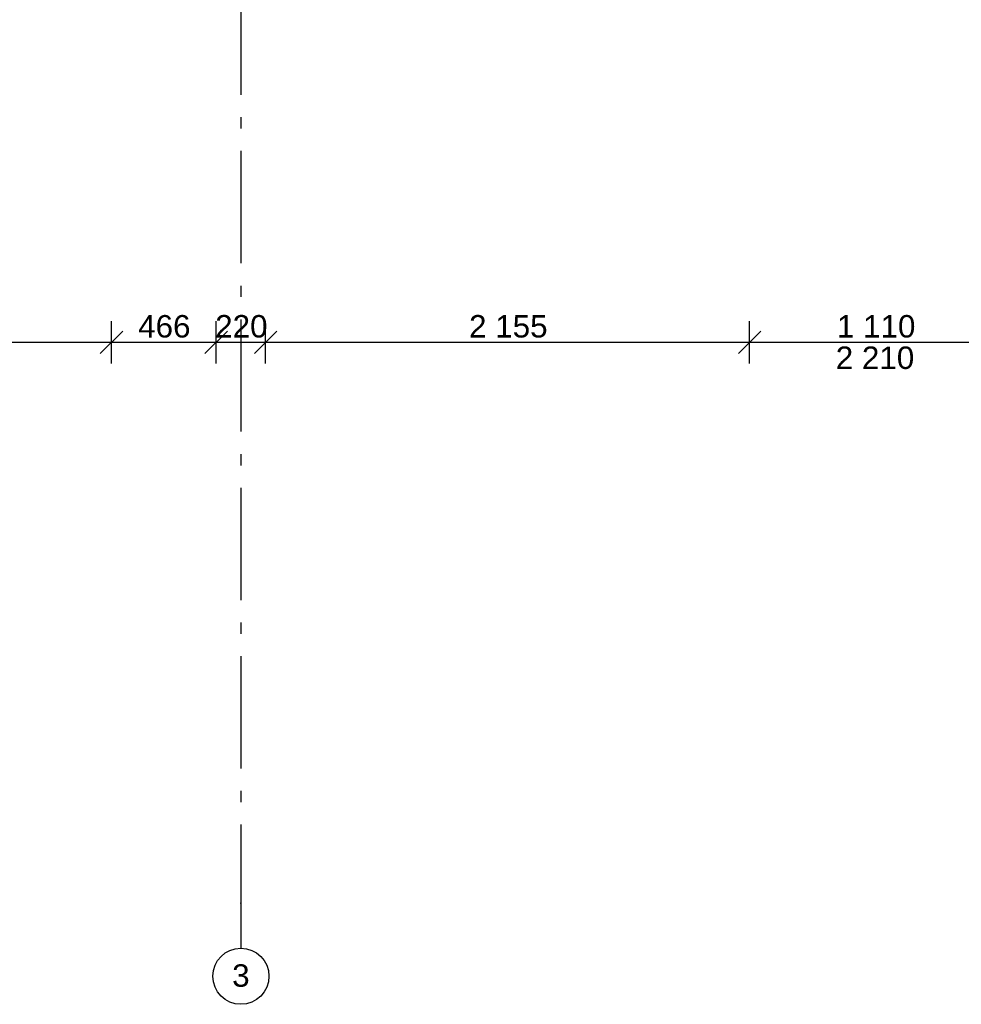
# Model space of a CAD drawing. Header units: millimetres. Extents: x -150 to 340931, y -1115 to 365939.
# Tile 73 of 253: x 285166 to 289358, y 339537 to 343922. Entities that reach past the tile are written whole.
import ezdxf
from ezdxf.enums import TextEntityAlignment as Align

# ---------------------------------------------------------------- set-up
doc = ezdxf.new("R2010")
doc.units = ezdxf.units.MM
doc.header["$LTSCALE"] = 0.5
doc.header["$MEASUREMENT"] = 0
doc.linetypes.add('Akselinje', pattern=[1500, 1000, -200, 100, -200])
doc.linetypes.add('PLINE', pattern=[0])
for name, color, linetype in [('82-- Modullinjer(Nye konstruksjoner)', 7, 'Continuous'), ('842-M___1_50 Målsetting bygning', 7, 'Continuous'), ('842-M___1_50 Målsetting bygning(Nye konstruksjoner)', 7, 'Continuous')]:
    doc.layers.add(name, color=color, linetype=linetype)
doc.styles.add('GENERATED_STYLE_3', font='arial.ttf')
doc.styles.add('GENERATED_STYLE_5', font='arial.ttf')
doc.dimstyles.new('GENERATED_STYLE__1', dxfattribs={"dimtxt": 100, "dimasz": 95, "dimexe": 0.18, "dimexo": 0.0625, "dimgap": 0, "dimtad": 1, "dimtih": 1, "dimtoh": 1, "dimdec": 0, "dimzin": 0, "dimdsep": 46, "dimtxsty": 'GENERATED_STYLE_3', "dimblk": 'ARROWHEAD_6', "dimblk1": 'ARROWHEAD_6', "dimblk2": 'ARROWHEAD_6', "dimcen": 0.09, "dimse1": 1, "dimse2": 1, "dimclrd": 256, "dimclre": 256, "dimclrt": 256, "dimadec": 1, "dimazin": 0, "dimtfac": 1, "dimtdec": 4, "dimtmove": 0, "dimatfit": 3, "dimfxl": 1, "dimtolj": 1, "dimtzin": 0, "dimarcsym": 0})

# ---------------------------------------------------------------- blocks, each defined once
blk = doc.blocks.new('Standard grid marker[84]', base_point=(286151, 363787.1))
at = {"layer": '82-- Modullinjer(Nye konstruksjoner)', "linetype": 'Akselinje'}
for p, q in [((286151, 363587.1), (286151, 339987.1)), ((286151, 339987.1), (286151, 339787.1))]:
    blk.add_line(p, q, dxfattribs=at)
at = {"layer": '82-- Modullinjer(Nye konstruksjoner)', "linetype": 'PLINE'}
blk.add_circle((286151, 339662.1), 125, dxfattribs=at)
at = {"layer": '82-- Modullinjer(Nye konstruksjoner)', "linetype": 'Akselinje'}
blk.add_point((286151, 339987.1), dxfattribs=at)
blk.add_point((286151, 339987.1), dxfattribs=at)
at = {"layer": '82-- Modullinjer(Nye konstruksjoner)', "style": 'GENERATED_STYLE_5'}
for tag, p in [('AC_MarkerText_1_0', (286151, 363965.3)), ('AC_MarkerText_1_1', (286151, 339715.3))]:
    blk.add_attdef(tag, text='', height=100, rotation=360, dxfattribs=at).set_placement(p, align=Align.TOP_CENTER)
blk = doc.blocks.new('*D774')
at = {"layer": '842-M___1_50 Målsetting bygning(Nye konstruksjoner)', "linetype": 'PLINE'}
for p, q in [((276294.5, 363585.1), (276294.5, 363772.6)), ((335668.8, 363585.1), (335668.8, 363772.6)), ((276344.5, 363728.9), (276244.5, 363628.9)), ((335618.8, 363628.9), (335718.8, 363728.9)), ((276219.5, 363678.9), (276294.5, 363678.9)), ((276294.5, 363678.9), (335668.8, 363678.9)), ((335668.8, 363678.9), (335743.8, 363678.9))]:
    blk.add_line(p, q, dxfattribs=at)
at = {"layer": '842-M___1_50 Målsetting bygning(Nye konstruksjoner)', "insert": (305772, 363698.9), "char_height": 100, "attachment_point": 7, "style": 'GENERATED_STYLE_3'}
blk.add_mtext('\\A1;{\\pql;\\fArial|b0|i0|c0|p0;\\W1.000000;59\xa0374}', dxfattribs=at)
blk = doc.blocks.new('ARROWHEAD_6')
at = {"linetype": 'Continuous'}
for p, q in [((-0.5, -0.5), (0.5, 0.5)), ((0, 0), (-1, 0))]:
    blk.add_line(p, q, dxfattribs=at)
blk = doc.blocks.new('*D891')
at = {"layer": '842-M___1_50 Målsetting bygning', "linetype": 'PLINE'}
for p, q in [((283565, 342391.1), (283565, 342578.6)), ((285575, 342391.1), (285575, 342578.6)), ((283615, 342534.9), (283515, 342434.9)), ((285625, 342534.9), (285525, 342434.9)), ((283565, 342484.9), (285575, 342484.9))]:
    blk.add_line(p, q, dxfattribs=at)
at = {"layer": '842-M___1_50 Målsetting bygning', "char_height": 100, "attachment_point": 7, "style": 'GENERATED_STYLE_3'}
for s, insert in [('\\A1;{\\pql;\\fArial|b0|i0|c0|p0;\\W1.000000;2\xa0010}', (284398.4, 342504.9)), ('\\A1;{\\pql;\\fArial|b0|i0|c0|p0;\\W1.000000;2\xa0210}', (284398.4, 342364.9))]:
    blk.add_mtext(s, dxfattribs=dict(at, insert=insert))
blk = doc.blocks.new('*D892')
at = {"layer": '842-M___1_50 Målsetting bygning', "linetype": 'PLINE'}
for p, q in [((285575, 342391.1), (285575, 342578.6)), ((286041, 342391.1), (286041, 342578.6)), ((285625, 342534.9), (285525, 342434.9)), ((286091, 342534.9), (285991, 342434.9)), ((285575, 342484.9), (286041, 342484.9))]:
    blk.add_line(p, q, dxfattribs=at)
at = {"layer": '842-M___1_50 Målsetting bygning', "char_height": 100, "attachment_point": 7, "style": 'GENERATED_STYLE_3'}
for s, insert in [('\\A1;{\\pql;\\fArial|b0|i0|c0|p0;\\W1.000000;466}', (285693.6, 342504.9)), ('\\A1;{\\pql;\\fArial|b0|i0|c0|p0;\\W1.000000;220}', (286036.6, 342504.9))]:
    blk.add_mtext(s, dxfattribs=dict(at, insert=insert))
blk = doc.blocks.new('*D893')
at = {"layer": '842-M___1_50 Målsetting bygning', "linetype": 'PLINE'}
for p, q in [((286041, 342391.1), (286041, 342578.6)), ((286261, 342391.1), (286261, 342578.6)), ((286091, 342534.9), (285991, 342434.9)), ((286311, 342534.9), (286211, 342434.9)), ((286041, 342484.9), (286261, 342484.9))]:
    blk.add_line(p, q, dxfattribs=at)
blk = doc.blocks.new('*D894')
at = {"layer": '842-M___1_50 Målsetting bygning', "linetype": 'PLINE'}
for p, q in [((286261, 342391.1), (286261, 342578.6)), ((288416, 342391.1), (288416, 342578.6)), ((286311, 342534.9), (286211, 342434.9)), ((288466, 342534.9), (288366, 342434.9)), ((286261, 342484.9), (288416, 342484.9))]:
    blk.add_line(p, q, dxfattribs=at)
at = {"layer": '842-M___1_50 Målsetting bygning', "insert": (287166.9, 342504.9), "char_height": 100, "attachment_point": 7, "style": 'GENERATED_STYLE_3'}
blk.add_mtext('\\A1;{\\pql;\\fArial|b0|i0|c0|p0;\\W1.000000;2\xa0155}', dxfattribs=at)
blk = doc.blocks.new('*D895')
at = {"layer": '842-M___1_50 Målsetting bygning', "linetype": 'PLINE'}
for p, q in [((288416, 342391.1), (288416, 342578.6)), ((289526, 342391.1), (289526, 342578.6)), ((288466, 342534.9), (288366, 342434.9)), ((289576, 342534.9), (289476, 342434.9)), ((288416, 342484.9), (289526, 342484.9))]:
    blk.add_line(p, q, dxfattribs=at)
at = {"layer": '842-M___1_50 Målsetting bygning', "char_height": 100, "attachment_point": 7, "style": 'GENERATED_STYLE_3'}
for s, insert in [('\\A1;{\\pql;\\fArial|b0|i0|c0|p0;\\W1.000000;1\xa0110}', (288804.5, 342504.9)), ('\\A1;{\\pql;\\fArial|b0|i0|c0|p0;\\W1.000000;112}', (289472.7, 342504.9)), ('\\A1;{\\pql;\\fArial|b0|i0|c0|p0;\\W1.000000;2\xa0210}', (288799.4, 342364.9))]:
    blk.add_mtext(s, dxfattribs=dict(at, insert=insert))

msp = doc.modelspace()

# ---------------------------------------------------------------- block references
at = {"layer": '82-- Modullinjer(Nye konstruksjoner)', "linetype": 'PLINE'}
ref = msp.add_blockref('Standard grid marker[84]', (286151, 363787.1), dxfattribs=at)
ref.add_attrib('AC_MarkerText_1_1', '3', dxfattribs={"color": 7, "height": 100, "rotation": 360, "style": 'GENERATED_STYLE_5'}).set_placement((286151, 339715.3), align=Align.TOP_CENTER)

# ---------------------------------------------------------------- dimensions: what is measured, and where the dimension line sits
at = {"layer": '842-M___1_50 Målsetting bygning', "linetype": 'Continuous'}
for base, p1, p2, picture, middle in [((286041, 342484.9), (285575, 349380.7), (286041, 352230.7), '*D892', (285807.8, 342554.9)), ((286261, 342484.9), (286041, 352230.7), (286261, 352230.7), '*D893', (286150.8, 342554.9)), ((288416, 342484.9), (286261, 352230.7), (288416, 348080.7), '*D894', (287338.5, 342554.9)), ((285575, 342484.9), (283565, 349380.7), (285575, 349380.7), '*D891', (284570, 342554.9)), ((289526, 342484.9), (288416, 348080.7), (289526, 348080.7), '*D895', (288976, 342554.9))]:
    dim = msp.add_linear_dim(base=base, p1=p1, p2=p2, dimstyle='GENERATED_STYLE__1', dxfattribs=at)
    dim.commit()
    dim.dimension.update_dxf_attribs({"geometry": picture, "text_midpoint": middle, "dimtype": 160})
at = {"layer": '842-M___1_50 Målsetting bygning(Nye konstruksjoner)', "linetype": 'Continuous'}
dim = msp.add_linear_dim(base=(335668.8, 363678.9), p1=(276294.5, 358685.2), p2=(335668.8, 339845.1), dimstyle='GENERATED_STYLE__1', dxfattribs=at)
dim.commit()
dim.dimension.update_dxf_attribs({"geometry": '*D774', "text_midpoint": (305981.5, 363748.9), "dimtype": 160})

doc.saveas('drawing.dxf')
